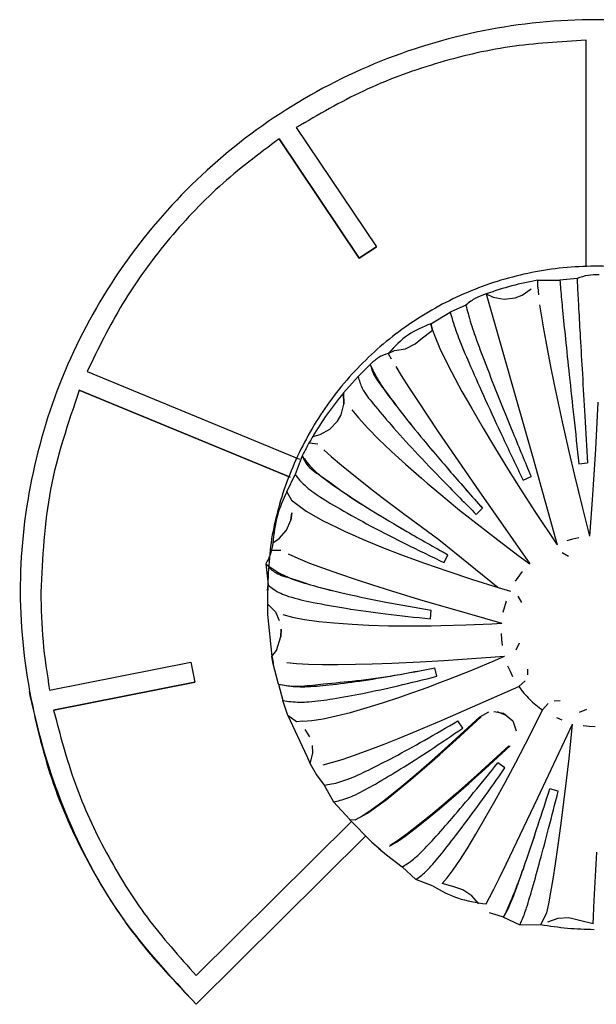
# Model space of a CAD drawing. Header units: millimetres. Extents: x -1041 to -481, y -163 to 556.
# Tile 9 of 51: x -771 to -757, y -114 to -90. Entities that reach past the tile are written whole.
import ezdxf

# ---------------------------------------------------------------- set-up
doc = ezdxf.new("R2010")
doc.units = ezdxf.units.MM

# ---------------------------------------------------------------- blocks, each defined once
blk = doc.blocks.new('Achse__13', base_point=(-762.851, -110.144))
at = {"color": 7, "linetype": 'Continuous'}
for p, q in [((-760.449, -107.626), (-759.681, -106.919)), ((-759.681, -106.919), (-759.457, -106.801)), ((-759.269, -106.793), (-759.038, -106.885)), ((-760.855, -107.989), (-760.449, -107.626)), ((-758.975, -107.624), (-759.743, -108.331)), ((-761.23, -108.314), (-760.855, -107.989)), ((-761.572, -108.604), (-761.23, -108.314)), ((-759.743, -108.331), (-760.263, -108.793)), ((-761.988, -108.939), (-761.572, -108.604)), ((-760.263, -108.793), (-760.526, -109.021)), ((-762.381, -109.227), (-762.152, -109.063)), ((-762.152, -109.063), (-761.988, -108.939)), ((-760.526, -109.021), (-760.87, -109.311)), ((-762.567, -109.345), (-762.381, -109.227)), ((-760.87, -109.311), (-761.177, -109.56)), ((-762.851, -109.416), (-762.302, -109.973)), ((-761.177, -109.56), (-761.447, -109.768)), ((-761.447, -109.768), (-761.677, -109.933)), ((-762.302, -109.973), (-762.096, -110.144)), ((-761.677, -109.933), (-761.862, -110.05))]:
    blk.add_line(p, q, dxfattribs=at)
blk = doc.blocks.new('Kappe-blau-KPOIE_1__14', base_point=(-764.883, -112.172))
at = {"color": 7, "linetype": 'Continuous'}
for p, q in [((-758.272, -96.476), (-758.268, -96.304)), ((-759.522, -96.637), (-758.398, -100.582)), ((-759.522, -96.637), (-759.354, -96.716)), ((-758.824, -96.737), (-758.654, -96.673)), ((-758.654, -96.673), (-758.433, -96.518)), ((-758.272, -96.476), (-758.256, -96.661)), ((-759.354, -96.716), (-759.09, -96.766)), ((-759.09, -96.766), (-758.824, -96.737)), ((-758.226, -96.902), (-758.182, -97.195)), ((-760.869, -97.367), (-760.827, -97.523)), ((-760.827, -97.523), (-760.869, -97.367)), ((-758.182, -97.195), (-758.125, -97.537)), ((-761.111, -97.74), (-760.827, -97.523)), ((-760.827, -97.523), (-760.775, -97.667)), ((-758.125, -97.537), (-758.053, -97.928)), ((-761.488, -97.976), (-761.248, -97.858)), ((-761.248, -97.858), (-761.111, -97.74)), ((-760.775, -97.667), (-760.648, -97.965)), ((-761.904, -98.086), (-761.753, -98.019)), ((-761.904, -98.086), (-761.833, -98.221)), ((-761.753, -98.019), (-761.488, -97.976)), ((-760.648, -97.965), (-760.496, -98.283)), ((-758.053, -97.928), (-757.969, -98.363)), ((-760.496, -98.283), (-760.368, -98.533)), ((-757.969, -98.363), (-757.873, -98.839)), ((-761.725, -98.406), (-761.593, -98.622)), ((-761.593, -98.622), (-761.406, -98.915)), ((-760.368, -98.533), (-760.113, -99.009)), ((-757.873, -98.839), (-757.678, -99.75)), ((-762.994, -99.049), (-762.983, -99.318)), ((-762.983, -99.318), (-762.994, -99.049)), ((-761.406, -98.915), (-761.197, -99.235)), ((-760.113, -99.009), (-759.989, -99.231)), ((-763.052, -99.578), (-762.983, -99.318)), ((-763.052, -99.578), (-762.983, -99.318)), ((-761.197, -99.235), (-760.689, -99.992)), ((-759.989, -99.231), (-759.877, -99.428)), ((-756.809, -99.269), (-756.87, -100.412)), ((-763.141, -99.736), (-763.052, -99.578)), ((-762.788, -99.461), (-762.632, -99.652)), ((-759.877, -99.428), (-759.6, -99.905)), ((-763.326, -99.929), (-763.141, -99.736)), ((-762.632, -99.652), (-762.403, -99.904)), ((-757.678, -99.75), (-757.517, -100.468)), ((-763.74, -100.106), (-763.561, -100.059)), ((-763.561, -100.059), (-763.326, -99.929)), ((-762.403, -99.904), (-762.14, -100.17)), ((-760.689, -99.992), (-759.702, -101.43)), ((-759.6, -99.905), (-759.326, -100.363)), ((-763.831, -100.26), (-763.613, -100.286)), ((-762.14, -100.17), (-761.833, -100.464)), ((-763.471, -100.428), (-763.294, -100.59)), ((-761.833, -100.464), (-761.65, -100.633)), ((-759.326, -100.363), (-758.979, -100.928)), ((-757.517, -100.468), (-757.379, -101.058)), ((-756.87, -100.412), (-756.949, -101.645)), ((-763.294, -100.59), (-763.04, -100.807)), ((-761.65, -100.633), (-761.485, -100.782)), ((-758.398, -100.582), (-757.801, -102.742)), ((-757.273, -100.768), (-757.06, -100.75)), ((-763.04, -100.807), (-762.833, -100.978)), ((-762.833, -100.978), (-762.335, -101.372)), ((-761.485, -100.782), (-761.099, -101.121)), ((-758.979, -100.928), (-758.688, -101.39)), ((-761.099, -101.121), (-760.963, -101.238)), ((-760.963, -101.238), (-760.677, -101.479)), ((-758.629, -101.166), (-758.435, -101.077)), ((-757.379, -101.058), (-757.188, -101.85)), ((-764.372, -101.449), (-764.257, -101.654)), ((-762.335, -101.372), (-762.055, -101.588)), ((-760.677, -101.479), (-760.171, -101.895)), ((-759.702, -101.43), (-758.467, -103.205)), ((-758.688, -101.39), (-758.342, -101.928)), ((-764.257, -101.654), (-763.9, -101.922)), ((-762.055, -101.588), (-761.504, -102.004)), ((-756.949, -101.645), (-757.016, -102.534)), ((-764.274, -102.144), (-764.245, -101.966)), ((-764.245, -101.966), (-764.274, -102.144)), ((-763.9, -101.922), (-763.717, -102.03)), ((-760.171, -101.895), (-759.748, -102.232)), ((-759.766, -102.001), (-759.615, -101.851)), ((-758.342, -101.928), (-757.801, -102.742)), ((-757.188, -101.85), (-757.016, -102.534)), ((-764.382, -102.388), (-764.274, -102.144)), ((-763.717, -102.03), (-763.505, -102.146)), ((-763.505, -102.146), (-763.319, -102.241)), ((-761.504, -102.004), (-760.677, -102.613)), ((-764.557, -102.59), (-764.382, -102.388)), ((-763.319, -102.241), (-763.15, -102.323)), ((-763.15, -102.323), (-762.949, -102.417)), ((-762.949, -102.417), (-762.785, -102.49)), ((-759.748, -102.232), (-759.246, -102.622)), ((-764.71, -102.696), (-764.557, -102.59)), ((-762.785, -102.49), (-762.531, -102.601)), ((-762.531, -102.601), (-762.042, -102.802)), ((-760.677, -102.613), (-759.235, -103.776)), ((-759.246, -102.622), (-758.721, -103.017)), ((-757.557, -102.634), (-757.418, -102.593)), ((-757.418, -102.593), (-757.277, -102.56)), ((-764.743, -102.871), (-764.515, -102.869)), ((-762.042, -102.802), (-761.584, -102.98)), ((-757.682, -102.93), (-757.527, -103.018)), ((-764.336, -102.963), (-764.102, -103.068)), ((-764.102, -103.068), (-763.817, -103.184)), ((-761.584, -102.98), (-761.023, -103.186)), ((-760.548, -103.173), (-760.458, -102.981)), ((-758.721, -103.017), (-758.467, -103.205)), ((-763.817, -103.184), (-763.479, -103.311)), ((-763.479, -103.311), (-763.114, -103.441)), ((-761.023, -103.186), (-760.455, -103.384)), ((-760.455, -103.384), (-759.858, -103.581)), ((-758.811, -103.625), (-758.644, -103.389)), ((-763.114, -103.441), (-762.689, -103.585)), ((-762.689, -103.585), (-762.29, -103.715)), ((-759.858, -103.581), (-759.235, -103.776)), ((-762.29, -103.715), (-761.823, -103.862)), ((-761.823, -103.862), (-761.146, -104.068)), ((-759.235, -103.776), (-758.934, -103.866)), ((-759.235, -103.776), (-758.934, -103.866)), ((-761.146, -104.068), (-759.991, -104.406)), ((-759.074, -104.236), (-759.034, -104.099)), ((-758.659, -104.141), (-758.746, -103.986)), ((-764.842, -104.173), (-764.837, -104.434)), ((-764.842, -104.173), (-764.649, -104.368)), ((-764.842, -104.173), (-764.837, -104.434)), ((-764.842, -104.173), (-764.649, -104.368)), ((-760.88, -104.54), (-760.861, -104.328)), ((-759.109, -104.377), (-759.074, -104.236)), ((-764.837, -104.434), (-764.731, -105.459)), ((-764.649, -104.368), (-764.559, -104.579)), ((-764.467, -104.437), (-764.23, -104.499)), ((-764.23, -104.499), (-763.939, -104.554)), ((-763.939, -104.554), (-763.595, -104.602)), ((-763.595, -104.602), (-763.221, -104.64)), ((-759.991, -104.406), (-759.145, -104.646)), ((-764.514, -104.972), (-764.511, -104.792)), ((-764.511, -104.792), (-764.514, -104.972)), ((-763.221, -104.64), (-762.786, -104.672)), ((-762.786, -104.672), (-762.377, -104.692)), ((-762.377, -104.692), (-761.899, -104.706)), ((-761.899, -104.706), (-761.757, -104.708)), ((-761.757, -104.708), (-761.204, -104.712)), ((-761.204, -104.712), (-760.863, -104.709)), ((-760.863, -104.709), (-760.624, -104.705)), ((-760.624, -104.705), (-760.016, -104.688)), ((-760.016, -104.688), (-759.386, -104.66)), ((-759.386, -104.66), (-759.145, -104.646)), ((-764.624, -105.308), (-764.514, -104.972)), ((-759.146, -105.041), (-759.156, -104.899)), ((-759.131, -105.185), (-759.146, -105.041)), ((-764.731, -105.459), (-764.624, -105.308)), ((-758.794, -105.293), (-758.719, -105.123)), ((-764.699, -105.637), (-764.731, -105.459)), ((-761.128, -105.583), (-760.551, -105.55)), ((-760.551, -105.55), (-759.076, -105.451)), ((-759.872, -105.785), (-759.295, -105.545)), ((-759.295, -105.545), (-759.076, -105.451)), ((-764.576, -106.125), (-764.699, -105.637)), ((-764.367, -105.599), (-764.133, -105.623)), ((-764.133, -105.623), (-763.845, -105.64)), ((-763.845, -105.64), (-763.504, -105.649)), ((-763.504, -105.649), (-763.134, -105.651)), ((-763.134, -105.651), (-762.702, -105.645)), ((-762.702, -105.645), (-762.295, -105.634)), ((-762.295, -105.634), (-761.82, -105.616)), ((-761.82, -105.616), (-761.128, -105.583)), ((-760.722, -105.937), (-760.777, -105.732)), ((-760.429, -106.006), (-759.872, -105.785)), ((-758.937, -105.821), (-758.995, -105.691)), ((-758.514, -105.899), (-758.511, -105.76)), ((-760.648, -106.09), (-760.429, -106.006)), ((-758.874, -105.952), (-758.937, -105.821)), ((-764.576, -106.125), (-764.469, -106.525)), ((-761.47, -106.39), (-760.961, -106.207)), ((-760.961, -106.207), (-760.648, -106.09)), ((-759.522, -106.535), (-758.734, -106.184)), ((-758.734, -106.184), (-758.577, -106.048)), ((-762.042, -106.581), (-761.601, -106.435)), ((-761.601, -106.435), (-761.47, -106.39)), ((-764.347, -106.891), (-764.469, -106.525)), ((-762.822, -106.813), (-762.42, -106.699)), ((-762.42, -106.699), (-762.042, -106.581)), ((-760.591, -107), (-759.522, -106.535)), ((-758.46, -107.358), (-758.16, -106.756)), ((-758.022, -106.601), (-758.16, -106.756)), ((-757.731, -106.537), (-757.872, -106.54)), ((-757.091, -106.746), (-757.262, -106.819)), ((-764.347, -106.891), (-763.886, -107.879)), ((-764.132, -107.047), (-764.347, -106.891)), ((-763.761, -107.012), (-763.489, -106.969)), ((-763.489, -106.969), (-763.169, -106.901)), ((-763.169, -106.901), (-762.822, -106.813)), ((-761.214, -107.263), (-760.591, -107)), ((-760.257, -107.483), (-759.648, -106.922)), ((-759.336, -106.791), (-759.107, -106.832)), ((-759.107, -106.832), (-758.877, -107.02)), ((-757.675, -107.007), (-757.807, -106.948)), ((-763.984, -107.03), (-764.132, -107.047)), ((-763.984, -107.03), (-763.761, -107.012)), ((-763.809, -107.405), (-763.928, -107.234)), ((-760.093, -107.195), (-760.215, -107.022)), ((-758.877, -107.02), (-758.795, -107.264)), ((-758.27, -108.89), (-757.424, -107.098)), ((-757.512, -107.938), (-757.424, -107.098)), ((-757.023, -107.158), (-757.167, -107.143)), ((-756.879, -107.169), (-757.023, -107.158)), ((-762.006, -107.584), (-761.641, -107.439)), ((-761.641, -107.439), (-761.214, -107.263)), ((-758.807, -108.033), (-758.46, -107.358)), ((-763.741, -107.799), (-763.747, -107.616)), ((-763.741, -107.799), (-763.747, -107.616)), ((-762.392, -107.733), (-762.006, -107.584)), ((-760.651, -107.837), (-760.257, -107.483)), ((-759.551, -108.187), (-758.942, -107.626)), ((-763.886, -107.879), (-763.8, -108.062)), ((-763.8, -108.062), (-763.741, -107.799)), ((-763.283, -108.035), (-763.028, -107.957)), ((-763.028, -107.957), (-762.724, -107.854)), ((-762.724, -107.854), (-762.392, -107.733)), ((-761.024, -108.164), (-760.651, -107.837)), ((-757.604, -108.74), (-757.512, -107.938)), ((-763.8, -108.062), (-763.65, -108.329)), ((-763.49, -108.087), (-763.283, -108.035)), ((-761.367, -108.458), (-761.024, -108.164)), ((-759.945, -108.541), (-759.551, -108.187)), ((-759.069, -108.164), (-759.244, -108.043)), ((-759.066, -108.52), (-758.807, -108.033)), ((-763.65, -108.329), (-763.46, -108.582)), ((-763.46, -108.582), (-763.24, -108.986)), ((-761.679, -108.715), (-761.367, -108.458)), ((-760.318, -108.868), (-759.945, -108.541)), ((-759.316, -108.976), (-759.066, -108.52)), ((-757.774, -108.726), (-757.979, -108.671)), ((-761.959, -108.937), (-761.679, -108.715)), ((-760.661, -109.162), (-760.318, -108.868)), ((-759.04, -110.506), (-758.27, -108.89)), ((-757.708, -109.569), (-757.604, -108.74)), ((-762.843, -109.418), (-763.24, -108.986)), ((-762.413, -109.264), (-762.204, -109.12)), ((-762.204, -109.12), (-761.959, -108.937)), ((-759.554, -109.398), (-759.316, -108.976)), ((-762.71, -109.426), (-762.413, -109.264)), ((-760.973, -109.419), (-760.661, -109.162)), ((-762.843, -109.418), (-762.71, -109.426)), ((-761.253, -109.641), (-760.973, -109.419)), ((-759.776, -109.778), (-759.554, -109.398)), ((-757.773, -110.043), (-757.708, -109.569)), ((-761.706, -109.968), (-761.497, -109.824)), ((-761.497, -109.824), (-761.253, -109.641)), ((-759.99, -110.129), (-759.776, -109.778)), ((-761.876, -110.07), (-761.706, -109.968)), ((-757.839, -110.493), (-757.773, -110.043)), ((-762.137, -110.122), (-761.946, -110.278)), ((-761.946, -110.278), (-761.566, -110.571)), ((-760.166, -110.404), (-759.99, -110.129)), ((-756.896, -111.231), (-756.838, -110.214)), ((-761.566, -110.571), (-761.238, -110.879)), ((-760.33, -110.646), (-760.166, -110.404)), ((-759.209, -110.849), (-759.04, -110.506)), ((-757.898, -110.871), (-757.839, -110.493)), ((-760.473, -110.837), (-760.33, -110.646)), ((-760.81, -111.043), (-761.238, -110.879)), ((-760.591, -110.977), (-760.473, -110.837)), ((-760.339, -111.045), (-760.591, -110.977)), ((-760.089, -111.125), (-760.339, -111.045)), ((-759.338, -111.108), (-759.209, -110.849)), ((-757.951, -111.186), (-757.898, -110.871)), ((-759.871, -111.273), (-760.089, -111.125)), ((-759.703, -111.47), (-759.871, -111.273)), ((-759.445, -111.315), (-759.338, -111.108)), ((-758.003, -111.465), (-757.951, -111.186)), ((-756.911, -111.561), (-756.896, -111.231)), ((-759.529, -111.471), (-759.445, -111.315)), ((-758.05, -111.688), (-758.003, -111.465)), ((-759.102, -111.796), (-759.447, -111.684)), ((-758.195, -111.975), (-758.05, -111.688)), ((-756.924, -111.958), (-756.92, -111.788)), ((-756.92, -111.788), (-756.911, -111.561)), ((-759.102, -111.796), (-758.705, -111.978)), ((-758.705, -111.978), (-758.195, -111.975)), ((-757.784, -111.824), (-758.034, -111.916)), ((-757.517, -111.809), (-757.784, -111.824)), ((-757.257, -111.874), (-757.517, -111.809)), ((-756.924, -111.958), (-757.257, -111.874))]:
    blk.add_line(p, q, dxfattribs=at)
at = {"color": 1, "linetype": 'Continuous'}
for p, q in [((-758.268, -96.304), (-757.734, -96.305)), ((-757.316, -96.269), (-757.734, -96.305)), ((-760.019, -96.911), (-760.399, -97.087)), ((-760.869, -97.367), (-760.399, -97.087)), ((-762.341, -98.356), (-762.637, -98.65)), ((-762.994, -99.049), (-762.637, -98.65)), ((-763.997, -100.575), (-764.171, -101.031)), ((-764.372, -101.449), (-764.171, -101.031)), ((-764.883, -103.199), (-764.824, -103.717)), ((-764.837, -103.849), (-764.824, -103.717))]:
    blk.add_line(p, q, dxfattribs=at)
at = {"color": 7, "linetype": 'Continuous'}
for points, knots in [([(-751.652, -97.874), (-752.062, -97.563), (-752.882, -96.942), (-754.31, -96.329), (-755.819, -95.983), (-757.369, -95.935), (-758.9, -96.182), (-760.354, -96.718), (-761.679, -97.52), (-762.824, -98.56), (-763.749, -99.8), (-764.411, -101.191), (-764.813, -102.668), (-764.833, -103.675), (-764.842, -104.173)], [0, 0, 0, 0, 1.538257, 3.077963, 4.618736, 6.160036, 7.701248, 9.24177, 10.7811, 12.31891, 13.855097, 15.389794, 16.916968, 18.404217, 18.404217, 18.404217, 18.404217]), ([(-758.268, -96.304), (-758.48, -96.347), (-758.905, -96.433), (-759.316, -96.569), (-759.522, -96.637)], [0, 0, 0, 0, 0.649451, 1.298777, 1.298777, 1.298777, 1.298777]), ([(-757.734, -96.305), (-757.728, -96.377), (-757.709, -96.62), (-757.665, -97.095), (-757.593, -97.791), (-757.502, -98.659), (-757.393, -99.672), (-757.314, -100.391), (-757.273, -100.768)], [0, 0, 0, 0, 0.216667, 0.73214, 1.431076, 2.315747, 3.348926, 4.48713, 4.48713, 4.48713, 4.48713]), ([(-757.316, -96.269), (-757.313, -96.341), (-757.3, -96.585), (-757.275, -97.062), (-757.235, -97.76), (-757.185, -98.631), (-757.125, -99.648), (-757.083, -100.371), (-757.06, -100.75)], [0, 0, 0, 0, 0.2168, 0.732537, 1.431694, 2.316559, 3.349891, 4.488196, 4.488196, 4.488196, 4.488196]), ([(-757.316, -96.269), (-757.313, -96.341), (-757.3, -96.585), (-757.275, -97.062), (-757.235, -97.76), (-757.185, -98.631), (-757.125, -99.648), (-757.083, -100.371), (-757.06, -100.75)], [0, 0, 0, 0, 0.2168, 0.732537, 1.431694, 2.316559, 3.349891, 4.488196, 4.488196, 4.488196, 4.488196]), ([(-760.019, -96.911), (-760.002, -96.98), (-759.944, -97.214), (-759.8, -97.663), (-759.554, -98.312), (-759.24, -99.121), (-758.859, -100.061), (-758.581, -100.727), (-758.435, -101.077)], [0, 0, 0, 0, 0.213208, 0.721806, 1.41501, 2.294619, 3.32381, 4.459383, 4.459383, 4.459383, 4.459383]), ([(-760.019, -96.911), (-760.002, -96.98), (-759.944, -97.214), (-759.8, -97.663), (-759.554, -98.312), (-759.24, -99.121), (-758.859, -100.061), (-758.581, -100.727), (-758.435, -101.077)], [0, 0, 0, 0, 0.213208, 0.721806, 1.41501, 2.294619, 3.32381, 4.459383, 4.459383, 4.459383, 4.459383]), ([(-760.399, -97.087), (-760.38, -97.155), (-760.315, -97.386), (-760.154, -97.828), (-759.88, -98.463), (-759.528, -99.255), (-759.103, -100.174), (-758.792, -100.825), (-758.629, -101.166)], [0, 0, 0, 0, 0.212123, 0.718567, 1.40998, 2.288007, 3.315949, 4.450695, 4.450695, 4.450695, 4.450695]), ([(-760.869, -97.367), (-761.059, -97.444), (-761.458, -97.606), (-761.751, -97.922), (-761.904, -98.086)], [0, 0, 0, 0, 0.609719, 1.274753, 1.274753, 1.274753, 1.274753]), ([(-762.341, -98.356), (-762.313, -98.419), (-762.218, -98.633), (-761.975, -99.025), (-761.558, -99.563), (-761.018, -100.234), (-760.356, -101.013), (-759.872, -101.561), (-759.615, -101.851)], [0, 0, 0, 0, 0.207691, 0.701127, 1.379092, 2.249578, 3.283273, 4.444913, 4.444913, 4.444913, 4.444913]), ([(-762.341, -98.356), (-762.315, -98.441), (-762.247, -98.668), (-761.945, -99.028), (-761.565, -99.568), (-761.015, -100.232), (-760.357, -101.014), (-759.872, -101.562), (-759.615, -101.851)], [0, 0, 0, 0, 0.265072, 0.705922, 1.383887, 2.254372, 3.288067, 4.449708, 4.449708, 4.449708, 4.449708]), ([(-762.637, -98.65), (-762.61, -98.745), (-762.539, -98.991), (-762.223, -99.364), (-761.802, -99.877), (-761.225, -100.504), (-760.536, -101.229), (-760.031, -101.735), (-759.766, -102.001)], [0, 0, 0, 0, 0.294895, 0.761477, 1.43523, 2.297667, 3.31327, 4.439757, 4.439757, 4.439757, 4.439757]), ([(-762.994, -99.049), (-763.129, -99.218), (-763.4, -99.555), (-763.627, -99.922), (-763.74, -100.106)], [0, 0, 0, 0, 0.647448, 1.294617, 1.294617, 1.294617, 1.294617]), ([(-763.997, -100.575), (-763.96, -100.628), (-763.837, -100.807), (-763.517, -101.106), (-762.979, -101.475), (-762.278, -101.929), (-761.418, -102.442), (-760.791, -102.794), (-760.458, -102.981)], [0, 0, 0, 0, 0.191266, 0.651755, 1.301829, 2.146805, 3.158962, 4.30417, 4.30417, 4.30417, 4.30417]), ([(-763.997, -100.575), (-763.963, -100.651), (-763.873, -100.857), (-763.482, -101.092), (-762.989, -101.484), (-762.274, -101.926), (-761.419, -102.443), (-760.791, -102.794), (-760.458, -102.981)], [0, 0, 0, 0, 0.244408, 0.662388, 1.312462, 2.157438, 3.169595, 4.314803, 4.314803, 4.314803, 4.314803]), ([(-764.171, -101.031), (-764.133, -101.079), (-764.002, -101.247), (-763.667, -101.52), (-763.113, -101.851), (-762.391, -102.257), (-761.517, -102.707), (-760.883, -103.012), (-760.548, -103.173)], [0, 0, 0, 0, 0.184619, 0.636978, 1.284025, 2.122924, 3.119784, 4.233469, 4.233469, 4.233469, 4.233469]), ([(-764.372, -101.449), (-764.459, -101.64), (-764.638, -102.037), (-764.686, -102.47), (-764.71, -102.696)], [0, 0, 0, 0, 0.623472, 1.298814, 1.298814, 1.298814, 1.298814]), ([(-764.883, -103.199), (-764.827, -103.242), (-764.649, -103.381), (-764.263, -103.58), (-763.656, -103.753), (-762.877, -103.95), (-761.923, -104.146), (-761.23, -104.265), (-760.861, -104.328)], [0, 0, 0, 0, 0.213164, 0.676921, 1.290837, 2.102942, 3.087294, 4.211044, 4.211044, 4.211044, 4.211044]), ([(-764.883, -103.199), (-764.818, -103.271), (-764.662, -103.445), (-764.228, -103.56), (-763.662, -103.765), (-762.875, -103.946), (-761.924, -104.147), (-761.231, -104.265), (-760.861, -104.328)], [0, 0, 0, 0, 0.287288, 0.687378, 1.301294, 2.113399, 3.097751, 4.221501, 4.221501, 4.221501, 4.221501]), ([(-764.824, -103.717), (-764.782, -103.752), (-764.637, -103.876), (-764.264, -104.029), (-763.667, -104.155), (-762.881, -104.298), (-761.93, -104.429), (-761.244, -104.501), (-760.88, -104.54)], [0, 0, 0, 0, 0.162478, 0.572265, 1.185496, 1.994719, 2.967813, 4.064903, 4.064903, 4.064903, 4.064903]), ([(-764.731, -105.459), (-764.73, -105.466), (-764.719, -105.526), (-764.708, -105.585), (-764.699, -105.637)], [0, 0, 0, 0, 0.0226975, 0.1815797, 0.1815797, 0.1815797, 0.1815797]), ([(-764.576, -106.125), (-764.511, -106.138), (-764.3, -106.182), (-763.885, -106.201), (-763.293, -106.143), (-762.562, -106.051), (-761.705, -105.911), (-761.098, -105.794), (-760.777, -105.732)], [0, 0, 0, 0, 0.199031, 0.648177, 1.237024, 1.982119, 2.859231, 3.839094, 3.839094, 3.839094, 3.839094]), ([(-764.576, -106.125), (-764.514, -106.138), (-764.328, -106.177), (-763.956, -106.181), (-763.388, -106.108), (-762.633, -106.046), (-761.732, -105.916), (-761.101, -105.794), (-760.777, -105.732)], [0, 0, 0, 0, 0.189415, 0.572148, 1.106451, 1.906256, 2.846055, 3.834779, 3.834779, 3.834779, 3.834779]), ([(-764.469, -106.525), (-764.405, -106.535), (-764.195, -106.568), (-763.785, -106.566), (-763.203, -106.477), (-762.481, -106.348), (-761.637, -106.164), (-761.038, -106.015), (-760.722, -105.937)], [0, 0, 0, 0, 0.194771, 0.636931, 1.220769, 1.961546, 2.835172, 3.812491, 3.812491, 3.812491, 3.812491]), ([(-758.734, -106.184), (-758.65, -106.292), (-758.484, -106.508), (-758.268, -106.673), (-758.16, -106.756)], [0, 0, 0, 0, 0.4063839, 0.8131558, 0.8131558, 0.8131558, 0.8131558]), ([(-763.46, -108.582), (-763.4, -108.573), (-763.205, -108.546), (-762.841, -108.433), (-762.342, -108.196), (-761.724, -107.882), (-761, -107.482), (-760.488, -107.182), (-760.215, -107.022)], [0, 0, 0, 0, 0.180399, 0.590972, 1.136444, 1.834976, 2.669164, 3.617541, 3.617541, 3.617541, 3.617541]), ([(-763.46, -108.582), (-763.4, -108.573), (-763.205, -108.546), (-762.841, -108.433), (-762.342, -108.196), (-761.724, -107.882), (-761, -107.482), (-760.488, -107.182), (-760.215, -107.022)], [0, 0, 0, 0, 0.180399, 0.590972, 1.136444, 1.834976, 2.669164, 3.617541, 3.617541, 3.617541, 3.617541]), ([(-763.24, -108.986), (-763.185, -108.975), (-763.001, -108.94), (-762.653, -108.803), (-762.171, -108.531), (-761.566, -108.17), (-760.858, -107.715), (-760.358, -107.375), (-760.093, -107.195)], [0, 0, 0, 0, 0.165855, 0.561706, 1.113055, 1.825917, 2.676932, 3.63756, 3.63756, 3.63756, 3.63756]), ([(-761.566, -110.571), (-761.523, -110.545), (-761.376, -110.455), (-761.113, -110.23), (-760.762, -109.85), (-760.32, -109.352), (-759.802, -108.736), (-759.438, -108.284), (-759.244, -108.043)], [0, 0, 0, 0, 0.151472, 0.517333, 1.032028, 1.703602, 2.514934, 3.444899, 3.444899, 3.444899, 3.444899]), ([(-761.566, -110.571), (-761.523, -110.545), (-761.376, -110.455), (-761.113, -110.23), (-760.762, -109.85), (-760.32, -109.352), (-759.802, -108.736), (-759.438, -108.284), (-759.244, -108.043)], [0, 0, 0, 0, 0.151472, 0.517333, 1.032028, 1.703602, 2.514934, 3.444899, 3.444899, 3.444899, 3.444899]), ([(-761.238, -110.879), (-761.2, -110.853), (-761.065, -110.759), (-760.824, -110.516), (-760.497, -110.109), (-760.08, -109.57), (-759.593, -108.906), (-759.251, -108.422), (-759.069, -108.164)], [0, 0, 0, 0, 0.138755, 0.493558, 1.017449, 1.706962, 2.53907, 3.485604, 3.485604, 3.485604, 3.485604]), ([(-759.102, -111.796), (-759.081, -111.758), (-759.004, -111.624), (-758.877, -111.331), (-758.71, -110.867), (-758.496, -110.255), (-758.247, -109.506), (-758.073, -108.962), (-757.979, -108.671)], [0, 0, 0, 0, 0.129472, 0.46333, 0.957056, 1.610491, 2.406514, 3.324139, 3.324139, 3.324139, 3.324139]), ([(-759.102, -111.796), (-759.096, -111.782), (-759.046, -111.67), (-758.915, -111.384), (-758.719, -110.901), (-758.498, -110.258), (-758.247, -109.506), (-758.073, -108.962), (-757.979, -108.671)], [0, 0, 0, 0, 0.046, 0.367999, 0.944052, 1.609164, 2.405187, 3.322812, 3.322812, 3.322812, 3.322812]), ([(-758.705, -111.978), (-758.688, -111.942), (-758.625, -111.807), (-758.522, -111.506), (-758.383, -111.023), (-758.204, -110.38), (-757.996, -109.597), (-757.851, -109.029), (-757.774, -108.726)], [0, 0, 0, 0, 0.119237, 0.446424, 0.952705, 1.627397, 2.447532, 3.385101, 3.385101, 3.385101, 3.385101]), ([(-760.81, -111.043), (-760.618, -111.149), (-760.217, -111.369), (-759.764, -111.436), (-759.529, -111.471)], [0, 0, 0, 0, 0.653901, 1.360372, 1.360372, 1.360372, 1.360372]), ([(-758.195, -111.975), (-757.981, -112.007), (-757.552, -112.071), (-757.119, -112.083), (-756.902, -112.089)], [0, 0, 0, 0, 0.64947, 1.299012, 1.299012, 1.299012, 1.299012])]:
    blk.add_open_spline(points, degree=3, knots=knots, dxfattribs=at)
at = {"color": 1, "linetype": 'Continuous'}
for points, knots in [([(-756.782, -96.177), (-756.873, -96.176), (-757.056, -96.173), (-757.229, -96.237), (-757.316, -96.269)], [0, 0, 0, 0, 0.2684288, 0.5458756, 0.5458756, 0.5458756, 0.5458756]), ([(-759.522, -96.637), (-759.608, -96.668), (-759.789, -96.732), (-759.94, -96.85), (-760.019, -96.911)], [0, 0, 0, 0, 0.2716031, 0.5705311, 0.5705311, 0.5705311, 0.5705311]), ([(-761.904, -98.086), (-761.985, -98.114), (-762.151, -98.172), (-762.277, -98.294), (-762.341, -98.356)], [0, 0, 0, 0, 0.2544938, 0.5186843, 0.5186843, 0.5186843, 0.5186843]), ([(-763.74, -100.106), (-763.785, -100.183), (-763.874, -100.337), (-763.956, -100.496), (-763.997, -100.575)], [0, 0, 0, 0, 0.2674567, 0.5348699, 0.5348699, 0.5348699, 0.5348699]), ([(-764.71, -102.696), (-764.724, -102.784), (-764.751, -102.962), (-764.839, -103.12), (-764.883, -103.199)], [0, 0, 0, 0, 0.2662319, 0.5358821, 0.5358821, 0.5358821, 0.5358821])]:
    blk.add_open_spline(points, degree=3, knots=knots, dxfattribs=at)
at = {"color": 7, "linetype": 'Continuous'}
blk.add_open_spline([(-764.837, -103.849), (-764.838, -103.903), (-764.84, -104.011), (-764.841, -104.119), (-764.842, -104.173)], degree=3, dxfattribs=at)
blk = doc.blocks.new('Drehknopf-blau-KOPIE__15', base_point=(-764.883, -112.172))
for name, p in [('Kappe-blau-KPOIE_1__14', (-764.883, -112.172)), ('Achse__13', (-762.851, -110.144))]:
    blk.add_blockref(name, p)
blk = doc.blocks.new('CFX-Folientastatur__16', base_point=(-775.839, -113.911))
at = {"color": 7, "linetype": 'Continuous'}
for p, q in [((-757.099, -95.98), (-757.099, -90.473)), ((-764.14, -92.597), (-762.195, -95.492)), ((-764.556, -92.869), (-762.611, -95.769)), ((-762.611, -95.769), (-764.556, -92.869)), ((-762.195, -95.492), (-762.611, -95.769)), ((-762.611, -95.769), (-762.195, -95.492)), ((-769.223, -98.525), (-764.06, -100.657)), ((-769.415, -98.984), (-764.292, -101.095)), ((-764.292, -101.095), (-769.415, -98.984)), ((-770.136, -106.272), (-766.702, -105.593)), ((-766.702, -105.593), (-766.605, -106.08)), ((-770.038, -106.76), (-766.605, -106.08)), ((-766.605, -106.08), (-770.038, -106.76)), ((-766.57, -113.213), (-762.802, -109.466)), ((-766.57, -113.911), (-762.454, -109.818)), ((-762.454, -109.818), (-766.57, -113.911))]:
    blk.add_line(p, q, dxfattribs=at)
for points, knots in [([(-747.128, -113.911), (-746.5, -113.239), (-745.248, -111.899), (-743.945, -109.45), (-743.094, -106.824), (-742.751, -104.069), (-743.002, -101.306), (-743.782, -98.649), (-745.075, -96.197), (-746.826, -94.045), (-748.969, -92.279), (-751.418, -90.965), (-754.08, -90.156), (-756.849, -89.883), (-759.618, -90.156), (-762.279, -90.965), (-764.729, -92.279), (-766.871, -94.045), (-768.623, -96.197), (-769.916, -98.649), (-770.696, -101.306), (-770.947, -104.069), (-770.603, -106.824), (-769.753, -109.45), (-768.45, -111.899), (-767.198, -113.239), (-766.57, -113.911)], [0, 0, 0, 0, 2.749525, 5.481374, 8.235372, 10.999163, 13.749343, 16.500607, 19.253943, 22.010015, 24.769065, 27.530872, 30.294793, 33.059859, 35.824925, 38.588846, 41.350653, 44.109703, 46.865775, 49.619111, 52.370375, 55.120555, 57.884347, 60.638344, 63.370193, 66.119718, 66.119718, 66.119718, 66.119718]), ([(-757.099, -90.473), (-757.719, -90.509), (-758.96, -90.581), (-760.778, -91.014), (-762.531, -91.658), (-763.604, -92.284), (-764.14, -92.597)], [0, 0, 0, 0, 1.861476, 3.722522, 5.582789, 7.441991, 7.441991, 7.441991, 7.441991]), ([(-757.099, -90.473), (-757.719, -90.509), (-758.96, -90.581), (-760.778, -91.014), (-762.531, -91.658), (-763.604, -92.284), (-764.14, -92.597)], [0, 0, 0, 0, 1.861476, 3.722522, 5.582789, 7.441991, 7.441991, 7.441991, 7.441991]), ([(-764.556, -92.869), (-765.052, -93.241), (-766.043, -93.986), (-767.313, -95.351), (-768.411, -96.855), (-768.953, -97.969), (-769.223, -98.525)], [0, 0, 0, 0, 1.857563, 3.713727, 5.568516, 7.422053, 7.422053, 7.422053, 7.422053]), ([(-764.556, -92.869), (-765.052, -93.241), (-766.043, -93.986), (-767.313, -95.351), (-768.411, -96.855), (-768.953, -97.969), (-769.223, -98.525)], [0, 0, 0, 0, 1.857563, 3.713727, 5.568516, 7.422053, 7.422053, 7.422053, 7.422053]), ([(-769.415, -98.984), (-769.686, -99.78), (-770.229, -101.372), (-770.309, -103.052), (-770.349, -103.892)], [0, 0, 0, 0, 2.50928, 5.017619, 5.017619, 5.017619, 5.017619]), ([(-769.415, -98.984), (-769.686, -99.78), (-770.229, -101.372), (-770.309, -103.052), (-770.349, -103.892)], [0, 0, 0, 0, 2.50928, 5.017619, 5.017619, 5.017619, 5.017619]), ([(-770.349, -103.892), (-770.34, -104.292), (-770.322, -105.09), (-770.198, -105.878), (-770.136, -106.272)], [0, 0, 0, 0, 1.197958, 2.392104, 2.392104, 2.392104, 2.392104]), ([(-770.636, -106.31), (-770.476, -107.023), (-770.156, -108.449), (-769.253, -110.455), (-768.084, -112.321), (-767.075, -113.381), (-766.57, -113.911)], [0, 0, 0, 0, 2.18698, 4.375124, 6.564833, 8.756356, 8.756356, 8.756356, 8.756356]), ([(-770.038, -106.76), (-769.882, -107.358), (-769.569, -108.555), (-768.787, -110.244), (-767.809, -111.829), (-766.983, -112.752), (-766.57, -113.213)], [0, 0, 0, 0, 1.852158, 3.705228, 5.559466, 7.41504, 7.41504, 7.41504, 7.41504])]:
    blk.add_open_spline(points, degree=3, knots=knots, dxfattribs=at)
blk = doc.blocks.new('CFX-Bedienfeld_C-silber_1__20', base_point=(-775.839, -113.911))
for name, p in [('CFX-Folientastatur__16', (-775.839, -113.911)), ('Drehknopf-blau-KOPIE__15', (-764.883, -112.172))]:
    blk.add_blockref(name, p)
blk = doc.blocks.new('L10-für-dxf-Internet__92', base_point=(-1040.837, -162.984))
blk.add_blockref('CFX-Bedienfeld_C-silber_1__20', (-775.839, -113.911))
blk = doc.blocks.new('SA_LinksB', base_point=(-811, 178))
blk.add_blockref('L10-für-dxf-Internet__92', (-1040.837, -162.984))

msp = doc.modelspace()

# ---------------------------------------------------------------- block references
msp.add_blockref('SA_LinksB', (-811, 178))

doc.saveas('drawing.dxf')
